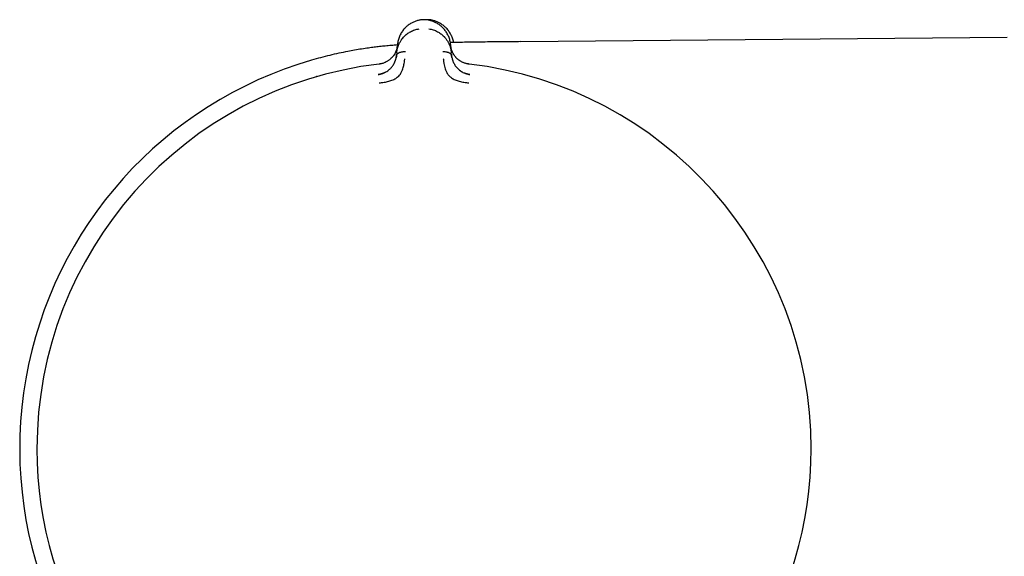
# Model space of a CAD drawing. Header units: millimetres. Extents: x 8 to 740, y 12 to 366.
# Tile 10 of 49: x 30 to 87, y 335 to 366. Entities that reach past the tile are written whole.
import ezdxf

# ---------------------------------------------------------------- set-up
doc = ezdxf.new("R2010")
doc.units = ezdxf.units.MM

msp = doc.modelspace()

# ---------------------------------------------------------------- linework, layer by layer
at = {"color": 7, "linetype": 'Continuous', "lineweight": 30}
for p, q in [((51.656, 364.074), (51.698, 364.55)), ((54.804, 364.669), (54.806, 364.668)), ((54.819, 364.55), (54.86, 364.074)), ((87.522, 364.971), (58.937, 364.722)), ((51.656, 364.074), (51.643, 363.922)), ((54.874, 363.922), (54.86, 364.074)), ((50.561, 362.786), (50.561, 362.792))]:
    msp.add_line(p, q, dxfattribs=at)
for radius, start, end in [(23.753, 106.14129, 233.90749), (22.741, 96.67492, 179.9968), (22.741, 0, 83.32507), (22.741, 179.9968, 245.42259), (22.741, 294.57154, 0)]:
    msp.add_arc((53.258, 340.819), radius, start, end, dxfattribs=at)
for points, knots in [([(53.082, 366.002), (53.06, 365.998), (53.005, 365.99), (52.919, 365.971), (52.825, 365.945), (52.735, 365.913), (52.647, 365.877), (52.558, 365.834), (52.467, 365.783), (52.377, 365.724), (52.292, 365.661), (52.213, 365.593), (52.134, 365.517), (52.058, 365.431), (51.985, 365.335), (51.92, 365.235), (51.873, 365.152), (51.85, 365.102), (51.843, 365.086)], [0, 0, 0, 0, 0.035573, 0.089805, 0.14379, 0.197712, 0.251705, 0.305861, 0.371125, 0.436713, 0.502577, 0.568608, 0.63466, 0.716966, 0.799026, 0.881142, 0.96338, 1, 1, 1, 1]), ([(53.416, 366.005), (53.406, 366.006), (53.383, 366.008), (53.346, 366.01), (53.303, 366.011), (53.258, 366.012), (53.213, 366.011), (53.171, 366.01), (53.133, 366.008), (53.11, 366.006), (53.1, 366.005)], [0, 0, 0, 0, 0.096527, 0.217423, 0.354625, 0.499992, 0.64536, 0.782565, 0.903467, 1, 1, 1, 1]), ([(53.615, 366.003), (53.579, 366.006), (53.509, 366.011), (53.425, 366.012), (53.377, 366.01), (53.365, 366.009)], [0, 0, 0, 0, 0.426013, 0.85237, 1, 1, 1, 1]), ([(54.595, 365.234), (54.594, 365.237), (54.574, 365.272), (54.528, 365.339), (54.456, 365.434), (54.38, 365.519), (54.302, 365.594), (54.224, 365.661), (54.141, 365.723), (54.052, 365.781), (53.963, 365.831), (53.875, 365.874), (53.79, 365.91), (53.701, 365.942), (53.608, 365.968), (53.513, 365.99), (53.447, 366), (53.414, 366.005)], [0, 0, 0, 0, 0.006495, 0.097133, 0.187683, 0.278476, 0.351279, 0.424025, 0.496578, 0.568858, 0.64083, 0.700596, 0.760221, 0.819806, 0.879494, 0.939479, 1, 1, 1, 1]), ([(53.607, 365.968), (53.608, 365.971), (53.609, 365.981), (53.611, 365.993), (53.612, 366.002), (53.613, 366.002), (53.613, 366.002)], [0, 0, 0, 0, 0.137455, 0.441767, 0.745849, 1, 1, 1, 1]), ([(54.863, 365.074), (54.856, 365.09), (54.834, 365.141), (54.787, 365.224), (54.723, 365.324), (54.651, 365.421), (54.575, 365.507), (54.497, 365.584), (54.418, 365.652), (54.334, 365.716), (54.244, 365.776), (54.154, 365.828), (54.065, 365.871), (53.978, 365.908), (53.887, 365.941), (53.794, 365.968), (53.702, 365.989), (53.641, 365.998), (53.613, 366.002)], [0, 0, 0, 0, 0.036248, 0.117649, 0.19893, 0.280155, 0.361623, 0.427002, 0.492362, 0.557555, 0.622476, 0.687077, 0.740682, 0.794125, 0.847498, 0.900935, 0.954614, 1, 1, 1, 1]), ([(51.656, 364.074), (51.656, 364.074), (51.656, 364.075), (51.656, 364.078), (51.657, 364.088), (51.659, 364.108), (51.663, 364.143), (51.669, 364.186), (51.678, 364.235), (51.689, 364.288), (51.7, 364.333), (51.71, 364.368), (51.717, 364.391), (51.724, 364.415), (51.732, 364.44), (51.741, 364.465), (51.751, 364.491), (51.77, 364.541), (51.801, 364.612), (51.846, 364.699), (51.888, 364.769), (51.925, 364.825), (51.949, 364.859), (51.965, 364.88), (51.973, 364.891), (51.981, 364.901), (51.989, 364.911), (51.997, 364.921), (52.027, 364.959), (52.083, 365.022), (52.171, 365.106), (52.262, 365.182), (52.358, 365.249), (52.464, 365.312), (52.581, 365.369), (52.71, 365.418), (52.84, 365.455), (52.928, 365.47), (52.97, 365.477)], [0, 0, 0, 0, 0.0001679, 0.001366, 0.0045854, 0.0166021, 0.036108, 0.0631952, 0.0884377, 0.1180378, 0.1520647, 0.1645324, 0.1775134, 0.1910106, 0.2050268, 0.2195649, 0.2346277, 0.2502179, 0.3058107, 0.3573564, 0.4047376, 0.4336821, 0.4607484, 0.4675247, 0.4741707, 0.480686, 0.4870705, 0.4933239, 0.4994461, 0.5597522, 0.617506, 0.6726801, 0.7252622, 0.7752606, 0.8359072, 0.8934765, 0.9481043, 1, 1, 1, 1]), ([(51.842, 365.084), (51.831, 365.062), (51.803, 365.002), (51.768, 364.902), (51.735, 364.786), (51.71, 364.668), (51.701, 364.59), (51.697, 364.55)], [0, 0, 0, 0, 0.130411, 0.34783, 0.565388, 0.782871, 1, 1, 1, 1]), ([(53.546, 365.477), (53.588, 365.47), (53.675, 365.455), (53.804, 365.419), (53.933, 365.37), (54.048, 365.314), (54.151, 365.253), (54.242, 365.191), (54.338, 365.113), (54.405, 365.049), (54.447, 365.004), (54.46, 364.99), (54.474, 364.975), (54.487, 364.961), (54.499, 364.946), (54.524, 364.916), (54.56, 364.87), (54.607, 364.803), (54.648, 364.738), (54.683, 364.675), (54.704, 364.632), (54.718, 364.604), (54.724, 364.59), (54.731, 364.576), (54.737, 364.562), (54.743, 364.547), (54.749, 364.533), (54.764, 364.495), (54.785, 364.438), (54.808, 364.363), (54.825, 364.296), (54.837, 364.239), (54.847, 364.187), (54.853, 364.143), (54.857, 364.108), (54.859, 364.088), (54.86, 364.078), (54.86, 364.075), (54.86, 364.075), (54.86, 364.074), (54.86, 364.074)], [0, 0, 0, 0, 0.051373, 0.105665, 0.163102, 0.223827, 0.27137, 0.320803, 0.372124, 0.442732, 0.452222, 0.461768, 0.471368, 0.481024, 0.490735, 0.500501, 0.537698, 0.579265, 0.625137, 0.657731, 0.692132, 0.7001, 0.708157, 0.716302, 0.724536, 0.732857, 0.741265, 0.74976, 0.79759, 0.84013, 0.877473, 0.909711, 0.93693, 0.964012, 0.983495, 0.995471, 0.998664, 0.999564, 0.99984, 1, 1, 1, 1]), ([(54.819, 364.55), (54.815, 364.59), (54.806, 364.668), (54.781, 364.786), (54.749, 364.902), (54.707, 365.017), (54.657, 365.127), (54.616, 365.198), (54.596, 365.232)], [0, 0, 0, 0, 0.168205, 0.336683, 0.505218, 0.673643, 0.841849, 1, 1, 1, 1]), ([(54.864, 365.072), (54.874, 365.05), (54.902, 364.99), (54.937, 364.889), (54.968, 364.779), (54.981, 364.706), (54.987, 364.672)], [0, 0, 0, 0, 0.173629, 0.4631, 0.752756, 1, 1, 1, 1]), ([(51.696, 364.529), (51.69, 364.529), (51.568, 364.52), (51.331, 364.499), (50.987, 364.468), (50.652, 364.432), (50.325, 364.393), (49.971, 364.347), (49.591, 364.291), (49.184, 364.224), (48.737, 364.142), (48.247, 364.041), (47.715, 363.919), (47.183, 363.785), (46.831, 363.686), (46.654, 363.636)], [0, 0, 0, 0, 0.00304, 0.071973, 0.139127, 0.204716, 0.26896, 0.332081, 0.413404, 0.493646, 0.573237, 0.679446, 0.78581, 0.892676, 1, 1, 1, 1]), ([(51.693, 364.502), (51.693, 364.501), (51.693, 364.5), (51.692, 364.492), (51.691, 364.476), (51.687, 364.449), (51.682, 364.416), (51.675, 364.378), (51.666, 364.336), (51.657, 364.301), (51.649, 364.274), (51.643, 364.256), (51.637, 364.238), (51.631, 364.219), (51.624, 364.199), (51.616, 364.179), (51.597, 364.13), (51.563, 364.056), (51.521, 363.982), (51.491, 363.936), (51.476, 363.914), (51.461, 363.893), (51.446, 363.872), (51.43, 363.852), (51.396, 363.81), (51.34, 363.75), (51.265, 363.683), (51.197, 363.631), (51.137, 363.591), (51.066, 363.549), (50.977, 363.504), (50.881, 363.466), (50.79, 363.437), (50.705, 363.416), (50.646, 363.408), (50.615, 363.404)], [0, 0, 0, 0, 0.000491, 0.004709, 0.016801, 0.036349, 0.063449, 0.08868, 0.118244, 0.1522, 0.164633, 0.177573, 0.191021, 0.204979, 0.21945, 0.234434, 0.249933, 0.328151, 0.400024, 0.417785, 0.435101, 0.45197, 0.468393, 0.484369, 0.499899, 0.569641, 0.634729, 0.675595, 0.714547, 0.751696, 0.809478, 0.868786, 0.909647, 0.953487, 1, 1, 1, 1]), ([(51.694, 364.504), (51.693, 364.492), (51.69, 364.465), (51.685, 364.426), (51.679, 364.391), (51.673, 364.362), (51.668, 364.337), (51.662, 364.313), (51.652, 364.273), (51.635, 364.22), (51.609, 364.149), (51.576, 364.077), (51.536, 364.004), (51.499, 363.943), (51.471, 363.907), (51.462, 363.894)], [0, 0, 0, 0, 0.056623, 0.125933, 0.182196, 0.225392, 0.263557, 0.302391, 0.341889, 0.452069, 0.562265, 0.687439, 0.81228, 0.932258, 1, 1, 1, 1]), ([(58.937, 364.723), (58.761, 364.721), (58.409, 364.718), (57.884, 364.713), (57.365, 364.708), (56.853, 364.702), (56.353, 364.696), (55.868, 364.689), (55.396, 364.681), (55.043, 364.674), (54.847, 364.669), (54.804, 364.668)], [0, 0, 0, 0, 0.127951, 0.25518, 0.381056, 0.505048, 0.626718, 0.743611, 0.857663, 0.968687, 1, 1, 1, 1]), ([(55.101, 363.834), (55.089, 363.848), (55.062, 363.881), (55.024, 363.935), (54.986, 363.994), (54.953, 364.052), (54.929, 364.102), (54.911, 364.143), (54.898, 364.174), (54.886, 364.207), (54.874, 364.243), (54.862, 364.284), (54.849, 364.333), (54.838, 364.388), (54.828, 364.446), (54.824, 364.485), (54.823, 364.502)], [0, 0, 0, 0, 0.066854, 0.159745, 0.251218, 0.341311, 0.42919, 0.477253, 0.524489, 0.570897, 0.621345, 0.682454, 0.752856, 0.833487, 0.924235, 1, 1, 1, 1]), ([(55.901, 363.404), (55.87, 363.408), (55.81, 363.417), (55.723, 363.438), (55.642, 363.464), (55.567, 363.493), (55.499, 363.524), (55.442, 363.554), (55.392, 363.583), (55.346, 363.613), (55.297, 363.647), (55.25, 363.684), (55.207, 363.722), (55.168, 363.759), (55.133, 363.796), (55.099, 363.835), (55.066, 363.878), (55.031, 363.926), (54.997, 363.979), (54.965, 364.035), (54.935, 364.095), (54.912, 364.148), (54.894, 364.194), (54.88, 364.234), (54.869, 364.269), (54.862, 364.295), (54.857, 364.31), (54.853, 364.327), (54.849, 364.343), (54.845, 364.361), (54.841, 364.378), (54.838, 364.397), (54.833, 364.422), (54.829, 364.45), (54.826, 364.476), (54.824, 364.492), (54.823, 364.499), (54.823, 364.501), (54.823, 364.501), (54.823, 364.502), (54.823, 364.502), (54.823, 364.502), (54.823, 364.502)], [0, 0, 0, 0, 0.046698, 0.091618, 0.134505, 0.175194, 0.213614, 0.249779, 0.276951, 0.307118, 0.340349, 0.376695, 0.409342, 0.4408, 0.471044, 0.500021, 0.535936, 0.574169, 0.614719, 0.657569, 0.702695, 0.750057, 0.775296, 0.805099, 0.8394, 0.850353, 0.861686, 0.873397, 0.885483, 0.89794, 0.910765, 0.923954, 0.937503, 0.96472, 0.984149, 0.995887, 0.998893, 0.999683, 0.9999, 0.999964, 0.999986, 1, 1, 1, 1]), ([(50.571, 362.793), (50.612, 362.8), (50.694, 362.813), (50.789, 362.842), (50.858, 362.868), (50.901, 362.886), (50.942, 362.904), (50.98, 362.923), (51.042, 362.957), (51.123, 363.008), (51.208, 363.074), (51.272, 363.133), (51.322, 363.184), (51.375, 363.246), (51.431, 363.323), (51.471, 363.389), (51.495, 363.434), (51.505, 363.453), (51.515, 363.473), (51.525, 363.494), (51.534, 363.514), (51.543, 363.535), (51.552, 363.556), (51.563, 363.584), (51.578, 363.624), (51.596, 363.68), (51.614, 363.75), (51.632, 363.832), (51.639, 363.891), (51.643, 363.922)], [0, 0, 0, 0, 0.063976, 0.12953, 0.154486, 0.178647, 0.201982, 0.224467, 0.246082, 0.312693, 0.376527, 0.417668, 0.457776, 0.496802, 0.560713, 0.629486, 0.643581, 0.657868, 0.672347, 0.687019, 0.701882, 0.716938, 0.732184, 0.747622, 0.778913, 0.819993, 0.870709, 0.930826, 1, 1, 1, 1]), ([(51.644, 363.931), (51.643, 363.919), (51.64, 363.895), (51.636, 363.859), (51.631, 363.829), (51.627, 363.805), (51.624, 363.79), (51.622, 363.782), (51.622, 363.78)], [0, 0, 0, 0, 0.2502467, 0.5120036, 0.7272297, 0.858312, 0.9637436, 1, 1, 1, 1]), ([(51.644, 363.931), (51.645, 363.937), (51.648, 363.951), (51.658, 363.973), (51.675, 363.997), (51.699, 364.021), (51.731, 364.045), (51.773, 364.069), (51.82, 364.089), (51.872, 364.106), (51.927, 364.121), (51.994, 364.133), (52.072, 364.143), (52.132, 364.143), (52.162, 364.143)], [0, 0, 0, 0, 0.037775, 0.094206, 0.15093, 0.208713, 0.288187, 0.370922, 0.456867, 0.545563, 0.636283, 0.728121, 0.865715, 1, 1, 1, 1]), ([(54.354, 364.143), (54.384, 364.143), (54.444, 364.143), (54.522, 364.133), (54.589, 364.121), (54.644, 364.106), (54.696, 364.089), (54.743, 364.069), (54.785, 364.045), (54.818, 364.021), (54.841, 363.997), (54.858, 363.973), (54.868, 363.951), (54.871, 363.937), (54.872, 363.931)], [0, 0, 0, 0, 0.134302, 0.271912, 0.363761, 0.454492, 0.543199, 0.629154, 0.711899, 0.791383, 0.849172, 0.905903, 0.962342, 1, 1, 1, 1]), ([(54.891, 363.794), (54.891, 363.797), (54.887, 363.814), (54.882, 363.845), (54.876, 363.888), (54.874, 363.917), (54.873, 363.931)], [0, 0, 0, 0, 0.052503, 0.334039, 0.671058, 1, 1, 1, 1]), ([(54.874, 363.922), (54.877, 363.893), (54.884, 363.837), (54.9, 363.759), (54.914, 363.705), (54.923, 363.672), (54.929, 363.655), (54.934, 363.64), (54.938, 363.625), (54.943, 363.612), (54.948, 363.599), (54.952, 363.588), (54.967, 363.549), (54.994, 363.484), (55.041, 363.395), (55.093, 363.313), (55.15, 363.235), (55.218, 363.158), (55.28, 363.099), (55.329, 363.058), (55.36, 363.034), (55.393, 363.01), (55.427, 362.987), (55.462, 362.965), (55.517, 362.933), (55.596, 362.892), (55.705, 362.849), (55.824, 362.812), (55.909, 362.799), (55.952, 362.792)], [0, 0, 0, 0, 0.064591, 0.121349, 0.169984, 0.182734, 0.194757, 0.206048, 0.216606, 0.226427, 0.23551, 0.243851, 0.251449, 0.31979, 0.384193, 0.444676, 0.501324, 0.56002, 0.621088, 0.642003, 0.663213, 0.684727, 0.706551, 0.728689, 0.751143, 0.806569, 0.867208, 0.932524, 1, 1, 1, 1]), ([(50.811, 363.445), (50.801, 363.442), (50.764, 363.431), (50.699, 363.417), (50.642, 363.41), (50.615, 363.406)], [0, 0, 0, 0, 0.149715, 0.583351, 1, 1, 1, 1]), ([(50.621, 362.296), (50.72, 362.309), (50.911, 362.334), (51.184, 362.393), (51.434, 362.469), (51.646, 362.589), (51.81, 362.737), (51.925, 362.899), (51.992, 363.059), (52.052, 363.239), (52.091, 363.421), (52.111, 363.574), (52.119, 363.661), (52.124, 363.703), (52.125, 363.716), (52.126, 363.72), (52.126, 363.722)], [0, 0, 0, 0, 0.117772, 0.228252, 0.33124, 0.427014, 0.515099, 0.595624, 0.669421, 0.735797, 0.846044, 0.926768, 0.978141, 0.992758, 0.997301, 1, 1, 1, 1]), ([(54.39, 363.722), (54.391, 363.717), (54.393, 363.698), (54.397, 363.654), (54.404, 363.584), (54.416, 363.487), (54.438, 363.359), (54.473, 363.212), (54.525, 363.056), (54.592, 362.896), (54.707, 362.735), (54.872, 362.587), (55.084, 362.469), (55.334, 362.393), (55.606, 362.334), (55.797, 362.309), (55.895, 362.296)], [0, 0, 0, 0, 0.007539, 0.032602, 0.07418, 0.124929, 0.188679, 0.265565, 0.331914, 0.405634, 0.486045, 0.573984, 0.669568, 0.772326, 0.882537, 1, 1, 1, 1]), ([(55.902, 363.406), (55.875, 363.41), (55.822, 363.417), (55.756, 363.43), (55.717, 363.441), (55.704, 363.445)], [0, 0, 0, 0, 0.392325, 0.807654, 1, 1, 1, 1]), ([(46.936, 362.661), (46.936, 362.663), (46.933, 362.673), (46.931, 362.681), (46.93, 362.684), (46.93, 362.685)], [0, 0, 0, 0, 0.114602, 0.566665, 1, 1, 1, 1]), ([(50.9, 362.883), (50.896, 362.882), (50.886, 362.878), (50.864, 362.868), (50.834, 362.857), (50.795, 362.843), (50.746, 362.828), (50.689, 362.813), (50.626, 362.801), (50.582, 362.795), (50.561, 362.792)], [0, 0, 0, 0, 0.053582, 0.12546, 0.218627, 0.334543, 0.473931, 0.637045, 0.82367, 1, 1, 1, 1]), ([(55.956, 362.791), (55.931, 362.795), (55.883, 362.802), (55.817, 362.816), (55.761, 362.831), (55.714, 362.845), (55.676, 362.859), (55.648, 362.87), (55.63, 362.878), (55.62, 362.882), (55.617, 362.883), (55.616, 362.884)], [0, 0, 0, 0, 0.206993, 0.390581, 0.550048, 0.685239, 0.796459, 0.884513, 0.951064, 0.977377, 1, 1, 1, 1])]:
    msp.add_open_spline(points, degree=3, knots=knots, dxfattribs=at)

doc.saveas('drawing.dxf')
